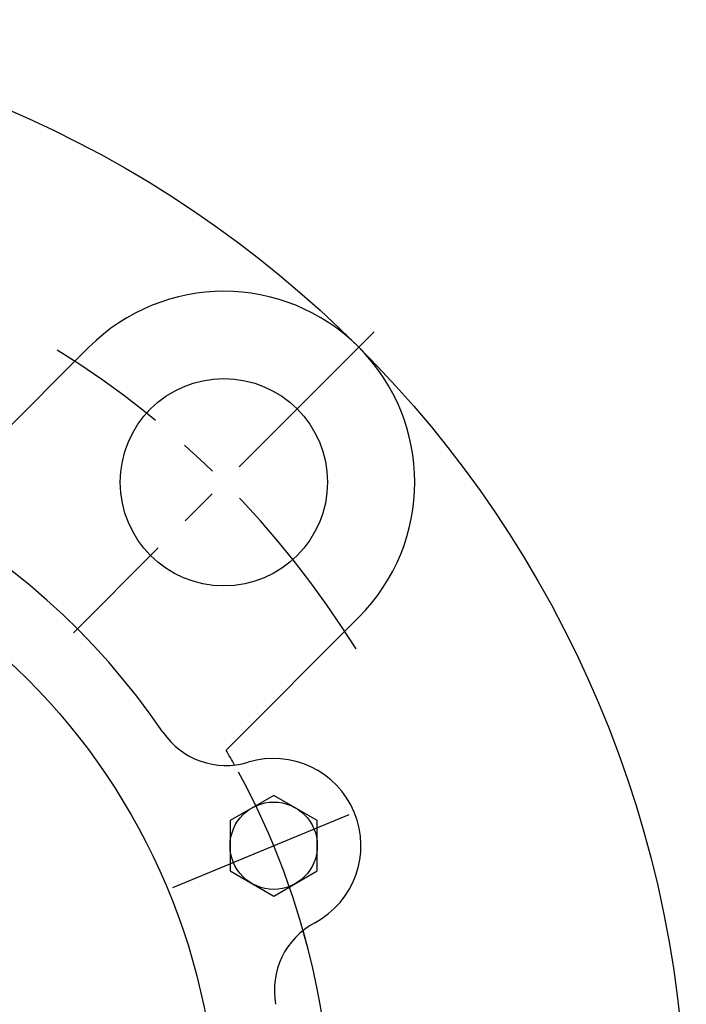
# Model space of a CAD drawing. Extents: x -112 to 261, y -112 to 261.
# Tile 7 of 9: x 41 to 102, y 12 to 103. Entities that reach past the tile are written whole.
import ezdxf

# ---------------------------------------------------------------- set-up
doc = ezdxf.new("R2010")
doc.units = 0
doc.header["$LTSCALE"] = 14
doc.linetypes.add('CENTER', pattern=[2, 1.25, -0.25, 0.25, -0.25])
doc.layers.get('0').update_dxf_attribs({"linetype": 'CONTINUOUS'})
doc.layers.add('CENTER', color=1, linetype='CENTER')

msp = doc.modelspace()

# ---------------------------------------------------------------- linework, layer by layer
for p, q in [((47.73, 72.478), (35.551, 60.3)), ((72.478, 47.73), (60.3, 35.551)), ((64.672, 31.407), (60.672, 29.097)), ((68.672, 29.097), (64.672, 31.407)), ((60.672, 29.097), (60.672, 24.478)), ((68.672, 24.478), (68.672, 29.097)), ((60.672, 24.478), (64.672, 22.169)), ((64.672, 22.169), (68.672, 24.478))]:
    msp.add_line(p, q)
for centre, radius in [((0, 0), 102.5), ((60.104, 60.104), 9.5), ((0, 0), 59.5), ((64.672, 26.788), 4)]:
    msp.add_circle(centre, radius)
for centre, radius, start, end in [((60.104, 60.104), 17.5, 315, 135), ((0, 0), 66, 34.30068, 145.69932), ((60.305, 41.138), 7, 214.30068, 286.92533), ((0, 0), 70, 29.22979, 30.52249), ((64.672, 26.788), 8, 298.07467, 106.92533), ((0, 0), 70, 329.47751, 15.77021), ((71.731, 13.553), 7, 118.07467, 190.69932)]:
    msp.add_arc(centre, radius, start, end)
at = {"layer": 'CENTER'}
for p, q in [((73.893, 73.893), (46.315, 46.315)), ((55.433, 22.961), (73.91, 30.615))]:
    msp.add_line(p, q, dxfattribs=at)
for radius, start, end in [(85, 31.82668, 58.17332), (70, 14.30791, 30.69209)]:
    msp.add_arc((0, 0), radius, start, end, dxfattribs=at)

doc.saveas('drawing.dxf')
